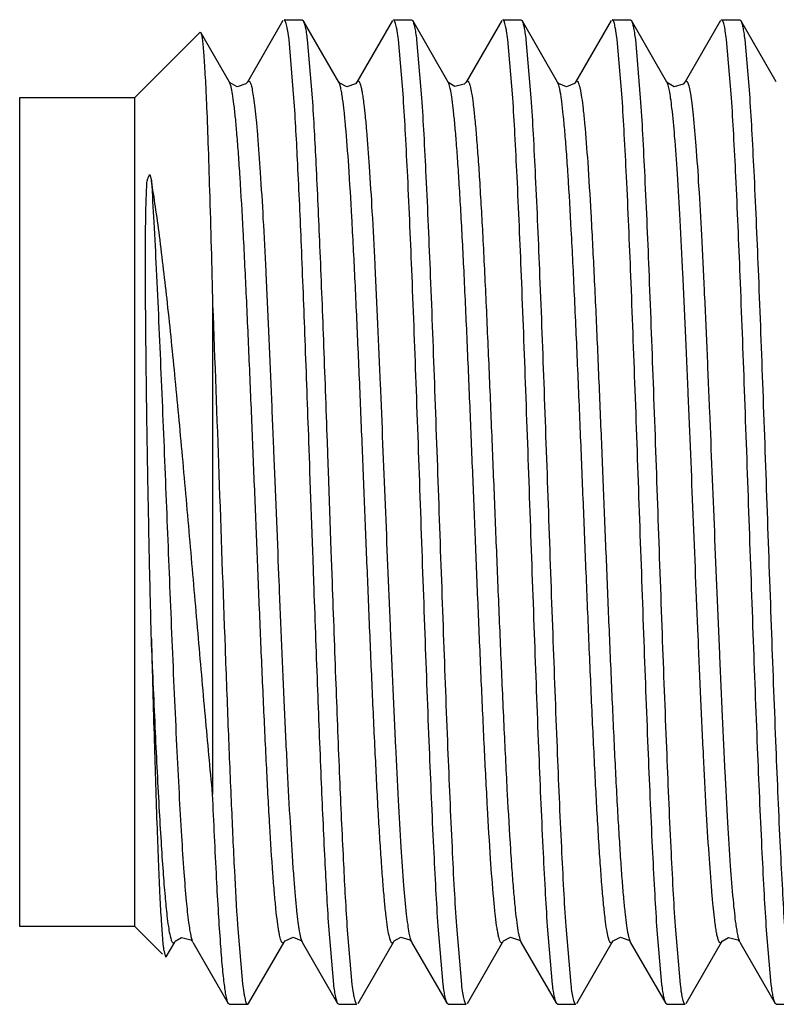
# Model space of a CAD drawing. Header units: inches. Extents: x 0 to 22, y 0 to 17.
# Tile 13 of 47: x 8.199 to 8.391, y 8.364 to 8.614. Entities that reach past the tile are written whole.
import ezdxf

# ---------------------------------------------------------------- set-up
doc = ezdxf.new("R2010")
doc.units = ezdxf.units.IN
doc.header["$LTSCALE"] = 1.21
doc.header["$MEASUREMENT"] = 0
doc.layers.get('0').update_dxf_attribs({"linetype": 'CONTINUOUS'})

msp = doc.modelspace()

# ---------------------------------------------------------------- linework, layer by layer
at = {"color": 7, "linetype": 'CONTINUOUS'}
for p, q in [((8.26575, 8.61355), (8.25673, 8.59796)), ((8.26602, 8.61378), (8.27064, 8.61378)), ((8.27064, 8.61378), (8.27091, 8.61355)), ((8.27992, 8.59796), (8.27091, 8.61355)), ((8.29352, 8.61355), (8.2845, 8.59796)), ((8.29379, 8.61378), (8.29841, 8.61378)), ((8.29841, 8.61378), (8.29868, 8.61356)), ((8.30771, 8.59795), (8.29868, 8.61356)), ((8.32131, 8.61355), (8.31229, 8.59796)), ((8.32157, 8.61378), (8.32619, 8.61378)), ((8.32619, 8.61378), (8.32646, 8.61355)), ((8.33548, 8.59796), (8.32646, 8.61355)), ((8.34908, 8.61355), (8.34006, 8.59796)), ((8.34935, 8.61378), (8.35397, 8.61378)), ((8.35397, 8.61378), (8.35424, 8.61355)), ((8.36326, 8.59796), (8.35424, 8.61355)), ((8.37686, 8.61356), (8.36785, 8.59798)), ((8.37713, 8.61378), (8.38175, 8.61378)), ((8.38175, 8.61378), (8.38201, 8.61356)), ((8.39102, 8.59798), (8.38201, 8.61356)), ((8.2447, 8.6106), (8.22813, 8.59403)), ((8.2447, 8.6106), (8.24487, 8.61053)), ((8.25215, 8.59796), (8.24487, 8.61053)), ((8.26854, 8.59394), (8.26728, 8.60872)), ((8.2719, 8.60872), (8.27316, 8.59394)), ((8.29632, 8.59394), (8.29506, 8.60872)), ((8.29968, 8.60872), (8.30094, 8.59393)), ((8.3241, 8.59394), (8.32283, 8.60872)), ((8.32745, 8.60872), (8.32872, 8.59394)), ((8.35187, 8.59394), (8.35061, 8.60872)), ((8.35523, 8.60872), (8.35649, 8.59394)), ((8.37965, 8.59394), (8.37839, 8.60872)), ((8.38301, 8.60872), (8.38427, 8.59393)), ((8.25217, 8.59792), (8.25214, 8.59796)), ((8.27998, 8.59788), (8.27992, 8.59796)), ((8.33553, 8.59787), (8.33548, 8.59796)), ((8.36329, 8.59792), (8.36326, 8.59796)), ((8.36784, 8.59796), (8.36785, 8.59798)), ((8.19888, 8.38353), (8.19888, 8.59403)), ((8.19888, 8.59403), (8.22813, 8.59403)), ((8.22813, 8.38353), (8.22813, 8.59403)), ((8.23189, 8.57445), (8.23233, 8.57291)), ((8.24788, 8.54139), (8.24788, 8.41714)), ((8.27253, 8.5008), (8.27233, 8.50657)), ((8.27695, 8.50657), (8.27715, 8.50096)), ((8.2726, 8.49895), (8.27253, 8.5008)), ((8.27715, 8.50096), (8.27721, 8.49911)), ((8.27331, 8.47883), (8.2726, 8.49895)), ((8.27721, 8.49911), (8.27793, 8.479)), ((8.27338, 8.47684), (8.27331, 8.47883)), ((8.27793, 8.479), (8.278, 8.477)), ((8.27359, 8.47099), (8.27338, 8.47684)), ((8.278, 8.477), (8.27821, 8.47099)), ((8.22813, 8.38353), (8.19888, 8.38353)), ((8.22813, 8.38353), (8.23516, 8.3765)), ((8.2542, 8.38392), (8.25547, 8.36899)), ((8.27864, 8.36885), (8.27738, 8.38363)), ((8.282, 8.38362), (8.28326, 8.36884)), ((8.30642, 8.36885), (8.30516, 8.38363)), ((8.30978, 8.38362), (8.31104, 8.36884)), ((8.3342, 8.36885), (8.33294, 8.38363)), ((8.33756, 8.38362), (8.33882, 8.36884)), ((8.36198, 8.36885), (8.36071, 8.38363)), ((8.36533, 8.38362), (8.3666, 8.36884)), ((8.38975, 8.36885), (8.38849, 8.38363)), ((8.23518, 8.38009), (8.23534, 8.3785)), ((8.24235, 8.38017), (8.24264, 8.37988)), ((8.23546, 8.37754), (8.23589, 8.37577)), ((8.23608, 8.37584), (8.23826, 8.3796)), ((8.24264, 8.37988), (8.24283, 8.37961)), ((8.24284, 8.3796), (8.25186, 8.36401)), ((8.25702, 8.36401), (8.26604, 8.3796)), ((8.27054, 8.37973), (8.27062, 8.3796)), ((8.27062, 8.3796), (8.27963, 8.36401)), ((8.2848, 8.36402), (8.29381, 8.3796)), ((8.29821, 8.37986), (8.29839, 8.37961)), ((8.29839, 8.3796), (8.30741, 8.36401)), ((8.31257, 8.36401), (8.32159, 8.37961)), ((8.32603, 8.37981), (8.32617, 8.37961)), ((8.32617, 8.3796), (8.32618, 8.37958)), ((8.32618, 8.37958), (8.33519, 8.36401)), ((8.34035, 8.36401), (8.34936, 8.37958)), ((8.34937, 8.37959), (8.34936, 8.37958)), ((8.35381, 8.37981), (8.35395, 8.37961)), ((8.35395, 8.3796), (8.36297, 8.36401)), ((8.36813, 8.36402), (8.37715, 8.3796)), ((8.38153, 8.37988), (8.38172, 8.37961)), ((8.38173, 8.3796), (8.39074, 8.36402)), ((8.25213, 8.36378), (8.25186, 8.36401)), ((8.25213, 8.36378), (8.25675, 8.36378)), ((8.25675, 8.36378), (8.25702, 8.36401)), ((8.27991, 8.36378), (8.27963, 8.36401)), ((8.27991, 8.36378), (8.28452, 8.36378)), ((8.30768, 8.36378), (8.30741, 8.36401)), ((8.30768, 8.36378), (8.3123, 8.36378)), ((8.33546, 8.36378), (8.3352, 8.36401)), ((8.33546, 8.36378), (8.34008, 8.36378)), ((8.36324, 8.36378), (8.36297, 8.36401)), ((8.36324, 8.36378), (8.36786, 8.36378)), ((8.39102, 8.36378), (8.39074, 8.36402)), ((8.39102, 8.36378), (8.39564, 8.36378))]:
    msp.add_line(p, q, dxfattribs=at)
at = {"color": 9, "linetype": 'CONTINUOUS'}
for p, q in [((8.25256, 8.59676), (8.25215, 8.59796)), ((8.30787, 8.59759), (8.3077, 8.59797)), ((8.33579, 8.59716), (8.33548, 8.59796)), ((8.26335, 8.50431), (8.26351, 8.50042)), ((8.26351, 8.50042), (8.26358, 8.49859)), ((8.26358, 8.49859), (8.2644, 8.47848)), ((8.2644, 8.47848), (8.26448, 8.47648)), ((8.26448, 8.47648), (8.2647, 8.47111)), ((8.2702, 8.38078), (8.27062, 8.3796)), ((8.32588, 8.38033), (8.32617, 8.37961)), ((8.35373, 8.38012), (8.35395, 8.37961))]:
    msp.add_line(p, q, dxfattribs=at)
at = {"color": 7, "linetype": 'CONTINUOUS'}
for points in [[(8.25672, 8.59795), (8.25634, 8.59748), (8.25412, 8.59674), (8.25232, 8.59771), (8.25217, 8.59792)], [(8.2845, 8.59796), (8.28413, 8.59749), (8.282, 8.59673), (8.28015, 8.59765), (8.27998, 8.59788)], [(8.31228, 8.59795), (8.3118, 8.59739), (8.30943, 8.59678), (8.30784, 8.59776), (8.30771, 8.59795)], [(8.34006, 8.59796), (8.33978, 8.59759), (8.33778, 8.59673), (8.33573, 8.59762), (8.33553, 8.59787)], [(8.36783, 8.59795), (8.36738, 8.59742), (8.36512, 8.59676), (8.36343, 8.59771), (8.36329, 8.59792)], [(8.23825, 8.3796), (8.23839, 8.3798), (8.23998, 8.38078), (8.24235, 8.38017)], [(8.26604, 8.3796), (8.26628, 8.37994), (8.26834, 8.38084), (8.27034, 8.37997), (8.27054, 8.37973)], [(8.29381, 8.3796), (8.29399, 8.37986), (8.29568, 8.38081), (8.29794, 8.38015), (8.29821, 8.37986)], [(8.32159, 8.3796), (8.32177, 8.37986), (8.32356, 8.38082), (8.32578, 8.38009), (8.32603, 8.37981)], [(8.34937, 8.3796), (8.34959, 8.37992), (8.35144, 8.38083), (8.35357, 8.38008), (8.35381, 8.37981)], [(8.37714, 8.3796), (8.37728, 8.3798), (8.37887, 8.38078), (8.38124, 8.38017), (8.38153, 8.37988)]]:
    msp.add_lwpolyline(points, dxfattribs=at)
for centre, radius, start, end in [((8.27878, 8.38342), 0.04372, 186.4695, 187.249), ((8.26685, 8.38192), 0.0317, 187.2782, 187.9415)]:
    msp.add_arc(centre, radius, start, end, dxfattribs=at)
for points, knots in [([(8.26728, 8.60872), (8.26718, 8.60946), (8.26704, 8.61048), (8.26682, 8.61174), (8.26666, 8.61246), (8.26651, 8.61302), (8.26638, 8.61338), (8.26626, 8.61359), (8.26617, 8.61372), (8.26608, 8.61378), (8.26602, 8.61378)], [0, 0, 0, 0, 0.419291, 0.585665, 0.723188, 0.832018, 0.912649, 0.942832, 0.966772, 1, 1, 1, 1]), ([(8.27091, 8.61355), (8.27095, 8.61346), (8.27105, 8.61326), (8.27123, 8.61271), (8.27144, 8.61178), (8.27168, 8.61038), (8.27182, 8.60931), (8.2719, 8.60872)], [0, 0, 0, 0, 0.059008, 0.136372, 0.347763, 0.63562, 1, 1, 1, 1]), ([(8.29506, 8.60872), (8.29496, 8.60946), (8.29482, 8.61048), (8.2946, 8.61174), (8.29444, 8.61246), (8.29429, 8.61302), (8.29415, 8.61338), (8.29404, 8.61359), (8.29395, 8.61372), (8.29385, 8.61378), (8.29379, 8.61378)], [0, 0, 0, 0, 0.419289, 0.585663, 0.723186, 0.832016, 0.912647, 0.942831, 0.966772, 1, 1, 1, 1]), ([(8.29868, 8.61356), (8.29873, 8.61347), (8.29882, 8.61327), (8.299, 8.61272), (8.29922, 8.61179), (8.29946, 8.61039), (8.2996, 8.60931), (8.29968, 8.60872)], [0, 0, 0, 0, 0.058513, 0.135477, 0.346497, 0.634642, 1, 1, 1, 1]), ([(8.32283, 8.60872), (8.32274, 8.60946), (8.3226, 8.61048), (8.32237, 8.61174), (8.32222, 8.61246), (8.32206, 8.61302), (8.32193, 8.61338), (8.32181, 8.61359), (8.32172, 8.61372), (8.32163, 8.61378), (8.32157, 8.61378)], [0, 0, 0, 0, 0.419467, 0.585926, 0.723525, 0.832411, 0.913055, 0.943214, 0.967092, 1, 1, 1, 1]), ([(8.32646, 8.61354), (8.32651, 8.61346), (8.3266, 8.61325), (8.32678, 8.61271), (8.32699, 8.61178), (8.32723, 8.61038), (8.32738, 8.60931), (8.32745, 8.60872)], [0, 0, 0, 0, 0.059152, 0.136625, 0.348108, 0.635882, 1, 1, 1, 1]), ([(8.35061, 8.60872), (8.35052, 8.60946), (8.35038, 8.61048), (8.35015, 8.61174), (8.35, 8.61246), (8.34984, 8.61302), (8.34971, 8.61338), (8.34959, 8.61359), (8.3495, 8.61372), (8.34941, 8.61378), (8.34935, 8.61378)], [0, 0, 0, 0, 0.419279, 0.585652, 0.723175, 0.832007, 0.912642, 0.942827, 0.96677, 1, 1, 1, 1]), ([(8.35423, 8.61355), (8.35428, 8.61347), (8.35437, 8.61326), (8.35455, 8.61272), (8.35477, 8.61179), (8.35501, 8.61038), (8.35516, 8.60932), (8.35523, 8.60872)], [0, 0, 0, 0, 0.058704, 0.135863, 0.347109, 0.635143, 1, 1, 1, 1]), ([(8.37839, 8.60872), (8.3783, 8.60946), (8.37816, 8.61048), (8.37793, 8.61174), (8.37778, 8.61246), (8.37763, 8.61302), (8.37749, 8.61338), (8.37737, 8.61359), (8.37728, 8.61372), (8.37719, 8.61378), (8.37713, 8.61378)], [0, 0, 0, 0, 0.419079, 0.585359, 0.722804, 0.831581, 0.912208, 0.942423, 0.966434, 1, 1, 1, 1]), ([(8.38201, 8.61356), (8.38206, 8.61347), (8.38216, 8.61327), (8.38234, 8.61272), (8.38255, 8.61179), (8.38279, 8.61039), (8.38293, 8.60931), (8.38301, 8.60872)], [0, 0, 0, 0, 0.058513, 0.135476, 0.346496, 0.634641, 1, 1, 1, 1]), ([(8.24487, 8.61053), (8.24491, 8.61046), (8.24498, 8.61028), (8.24506, 8.60994), (8.24515, 8.60947), (8.24528, 8.60862), (8.24543, 8.60724), (8.2456, 8.60523), (8.24578, 8.60275), (8.24595, 8.59981), (8.24612, 8.59643), (8.24624, 8.59402), (8.24629, 8.59275)], [0, 0, 0, 0, 0.013114, 0.032766, 0.059099, 0.092155, 0.178432, 0.291489, 0.430891, 0.595931, 0.785879, 1, 1, 1, 1]), ([(8.24629, 8.59275), (8.24644, 8.58935), (8.24672, 8.58191), (8.24728, 8.56479), (8.24764, 8.55107), (8.24788, 8.54139)], [0, 0, 0, 0, 0.198543, 0.43481, 1, 1, 1, 1]), ([(8.27233, 8.50657), (8.27202, 8.5152), (8.27142, 8.5318), (8.2705, 8.55533), (8.26959, 8.57583), (8.26891, 8.58835), (8.26854, 8.59394)], [0, 0, 0, 0, 0.296287, 0.569751, 0.807939, 1, 1, 1, 1]), ([(8.27316, 8.59394), (8.27353, 8.58835), (8.2742, 8.57583), (8.27512, 8.55533), (8.27604, 8.5318), (8.27664, 8.5152), (8.27695, 8.50657)], [0, 0, 0, 0, 0.192062, 0.430251, 0.703715, 1, 1, 1, 1]), ([(8.30516, 8.38363), (8.30496, 8.38671), (8.30456, 8.39336), (8.3038, 8.40845), (8.30287, 8.43011), (8.30181, 8.45851), (8.30074, 8.48878), (8.29967, 8.51906), (8.2986, 8.54745), (8.29768, 8.56912), (8.29691, 8.5842), (8.29652, 8.59086), (8.29632, 8.59394)], [0, 0, 0, 0, 0.04399, 0.095061, 0.215228, 0.353058, 0.500002, 0.646946, 0.784775, 0.904941, 0.956011, 1, 1, 1, 1]), ([(8.30094, 8.59393), (8.30114, 8.59085), (8.30153, 8.58419), (8.3023, 8.56911), (8.30322, 8.54744), (8.30429, 8.51905), (8.30536, 8.48877), (8.30643, 8.4585), (8.30749, 8.43011), (8.30842, 8.40844), (8.30918, 8.39336), (8.30958, 8.3867), (8.30978, 8.38362)], [0, 0, 0, 0, 0.043994, 0.095068, 0.21524, 0.353072, 0.500017, 0.646959, 0.784785, 0.904946, 0.956013, 1, 1, 1, 1]), ([(8.33294, 8.38363), (8.33273, 8.38671), (8.33234, 8.39337), (8.33158, 8.40845), (8.33065, 8.43012), (8.32959, 8.45852), (8.32852, 8.48879), (8.32745, 8.51906), (8.32638, 8.54746), (8.32546, 8.56912), (8.32469, 8.5842), (8.3243, 8.59086), (8.3241, 8.59394)], [0, 0, 0, 0, 0.043994, 0.095068, 0.21524, 0.353072, 0.500017, 0.646959, 0.784785, 0.904946, 0.956013, 1, 1, 1, 1]), ([(8.32872, 8.59394), (8.32892, 8.59086), (8.32931, 8.5842), (8.33008, 8.56912), (8.331, 8.54745), (8.33207, 8.51905), (8.33314, 8.48878), (8.33421, 8.45851), (8.33527, 8.43011), (8.33619, 8.40845), (8.33696, 8.39336), (8.33735, 8.3867), (8.33756, 8.38362)], [0, 0, 0, 0, 0.04399, 0.095061, 0.215228, 0.353058, 0.500003, 0.646947, 0.784775, 0.904941, 0.956011, 1, 1, 1, 1]), ([(8.36071, 8.38363), (8.36051, 8.38671), (8.36012, 8.39336), (8.35935, 8.40845), (8.35843, 8.43011), (8.35736, 8.45851), (8.35629, 8.48878), (8.35522, 8.51906), (8.35416, 8.54745), (8.35324, 8.56912), (8.35247, 8.5842), (8.35208, 8.59086), (8.35187, 8.59394)], [0, 0, 0, 0, 0.04399, 0.09506, 0.215228, 0.353057, 0.500001, 0.646946, 0.784775, 0.904941, 0.95601, 1, 1, 1, 1]), ([(8.35649, 8.59394), (8.3567, 8.59086), (8.35709, 8.5842), (8.35785, 8.56912), (8.35878, 8.54745), (8.35984, 8.51905), (8.36091, 8.48878), (8.36198, 8.45851), (8.36305, 8.43011), (8.36397, 8.40845), (8.36474, 8.39336), (8.36513, 8.3867), (8.36533, 8.38362)], [0, 0, 0, 0, 0.04399, 0.09506, 0.215228, 0.353057, 0.500002, 0.646946, 0.784775, 0.904941, 0.95601, 1, 1, 1, 1]), ([(8.38849, 8.38363), (8.38829, 8.38671), (8.3879, 8.39336), (8.38713, 8.40845), (8.38621, 8.43011), (8.38514, 8.45851), (8.38407, 8.48878), (8.383, 8.51906), (8.38193, 8.54745), (8.38101, 8.56912), (8.38025, 8.5842), (8.37985, 8.59086), (8.37965, 8.59394)], [0, 0, 0, 0, 0.04399, 0.095061, 0.215228, 0.353058, 0.500002, 0.646947, 0.784775, 0.904941, 0.956011, 1, 1, 1, 1]), ([(8.38427, 8.59393), (8.38447, 8.59085), (8.38486, 8.58419), (8.38563, 8.56911), (8.38655, 8.54744), (8.38762, 8.51905), (8.38869, 8.48877), (8.38976, 8.4585), (8.39083, 8.43011), (8.39175, 8.40844), (8.39252, 8.39336), (8.39291, 8.3867), (8.39311, 8.38362)], [0, 0, 0, 0, 0.043994, 0.095068, 0.21524, 0.353072, 0.500017, 0.646959, 0.784785, 0.904946, 0.956013, 1, 1, 1, 1]), ([(8.23233, 8.4566), (8.23218, 8.46193), (8.23192, 8.47268), (8.23159, 8.48886), (8.23135, 8.50236), (8.23118, 8.51306), (8.23107, 8.52089), (8.23098, 8.52854), (8.2309, 8.53596), (8.23085, 8.54312), (8.23083, 8.54891), (8.23082, 8.55338), (8.23083, 8.55661), (8.23085, 8.55974), (8.23088, 8.5623), (8.23092, 8.5643), (8.23095, 8.56577), (8.23098, 8.56722), (8.23102, 8.56841), (8.23106, 8.56935), (8.2311, 8.57005), (8.23113, 8.57074), (8.23114, 8.57142), (8.23115, 8.57211), (8.23125, 8.57286), (8.23151, 8.57365), (8.23175, 8.57418), (8.23189, 8.57445)], [0, 0, 0, 0, 0.135531, 0.273592, 0.411233, 0.478964, 0.545481, 0.610425, 0.673446, 0.734229, 0.792471, 0.820553, 0.8479, 0.874493, 0.900321, 0.912949, 0.925381, 0.937626, 0.949708, 0.955702, 0.961661, 0.967531, 0.973245, 0.978949, 0.985112, 0.992189, 1, 1, 1, 1]), ([(8.24788, 8.41714), (8.24724, 8.42372), (8.24599, 8.43736), (8.24415, 8.45826), (8.24229, 8.47981), (8.2404, 8.50129), (8.23848, 8.52196), (8.23654, 8.54107), (8.23484, 8.55569), (8.23342, 8.56605), (8.2327, 8.57072), (8.23233, 8.57291)], [0, 0, 0, 0, 0.126841, 0.262348, 0.401978, 0.541281, 0.675484, 0.799722, 0.909411, 0.957379, 1, 1, 1, 1]), ([(8.24788, 8.54139), (8.24844, 8.52706), (8.24948, 8.49799), (8.25074, 8.46199), (8.2518, 8.43397), (8.25257, 8.41514), (8.25334, 8.39865), (8.2539, 8.3885), (8.2542, 8.38392)], [0, 0, 0, 0, 0.273017, 0.553675, 0.685766, 0.806656, 0.912513, 1, 1, 1, 1]), ([(8.27738, 8.38363), (8.27701, 8.38921), (8.27634, 8.40174), (8.27542, 8.42223), (8.2745, 8.44576), (8.2739, 8.46236), (8.27359, 8.47099)], [0, 0, 0, 0, 0.192062, 0.430251, 0.703715, 1, 1, 1, 1]), ([(8.27821, 8.47099), (8.27852, 8.46236), (8.27912, 8.44576), (8.28004, 8.42223), (8.28096, 8.40174), (8.28163, 8.38921), (8.282, 8.38362)], [0, 0, 0, 0, 0.296287, 0.569751, 0.807939, 1, 1, 1, 1]), ([(8.23233, 8.4566), (8.23255, 8.44796), (8.23299, 8.43189), (8.23359, 8.41272), (8.23409, 8.39956), (8.23443, 8.3917), (8.23478, 8.38536), (8.23504, 8.38167), (8.23518, 8.38009)], [0, 0, 0, 0, 0.338582, 0.629698, 0.751452, 0.854777, 0.938021, 1, 1, 1, 1]), ([(8.24991, 8.37925), (8.24972, 8.38177), (8.24936, 8.38728), (8.24865, 8.39991), (8.24819, 8.41001), (8.24788, 8.41714)], [0, 0, 0, 0, 0.200524, 0.436432, 1, 1, 1, 1]), ([(8.25186, 8.36401), (8.25181, 8.3641), (8.25172, 8.3643), (8.25154, 8.36483), (8.25133, 8.36574), (8.2511, 8.3671), (8.25086, 8.36884), (8.25062, 8.37094), (8.25027, 8.37444), (8.25005, 8.37725), (8.24991, 8.37925)], [0, 0, 0, 0, 0.01855, 0.042852, 0.109171, 0.199302, 0.313143, 0.450474, 0.611026, 1, 1, 1, 1]), ([(8.25547, 8.36899), (8.25556, 8.36823), (8.2557, 8.36717), (8.25593, 8.36588), (8.25609, 8.36514), (8.25624, 8.36457), (8.25638, 8.36419), (8.2565, 8.36397), (8.25659, 8.36385), (8.25669, 8.36378), (8.25675, 8.36378)], [0, 0, 0, 0, 0.419531, 0.585999, 0.723586, 0.832437, 0.91303, 0.943163, 0.967026, 1, 1, 1, 1]), ([(8.27964, 8.36402), (8.27959, 8.3641), (8.27949, 8.36431), (8.27931, 8.36485), (8.2791, 8.36578), (8.27886, 8.36718), (8.27872, 8.36825), (8.27864, 8.36885)], [0, 0, 0, 0, 0.059009, 0.136373, 0.347763, 0.635621, 1, 1, 1, 1]), ([(8.28326, 8.36884), (8.28336, 8.36811), (8.2835, 8.36708), (8.28372, 8.36582), (8.28388, 8.3651), (8.28403, 8.36455), (8.28416, 8.36418), (8.28428, 8.36397), (8.28437, 8.36385), (8.28447, 8.36378), (8.28452, 8.36378)], [0, 0, 0, 0, 0.419297, 0.585675, 0.723202, 0.832034, 0.912666, 0.942849, 0.966786, 1, 1, 1, 1]), ([(8.30741, 8.36402), (8.30736, 8.3641), (8.30727, 8.36431), (8.30709, 8.36485), (8.30688, 8.36578), (8.30664, 8.36718), (8.30649, 8.36825), (8.30642, 8.36885)], [0, 0, 0, 0, 0.058994, 0.136346, 0.347725, 0.635591, 1, 1, 1, 1]), ([(8.31104, 8.36884), (8.31113, 8.36811), (8.31127, 8.36708), (8.3115, 8.36582), (8.31166, 8.3651), (8.31181, 8.36455), (8.31194, 8.36418), (8.31206, 8.36397), (8.31215, 8.36385), (8.31224, 8.36378), (8.3123, 8.36378)], [0, 0, 0, 0, 0.419468, 0.585928, 0.723527, 0.832412, 0.913056, 0.943215, 0.967093, 1, 1, 1, 1]), ([(8.33519, 8.36401), (8.33514, 8.36409), (8.33505, 8.3643), (8.33487, 8.36484), (8.33466, 8.36577), (8.33442, 8.36718), (8.33427, 8.36825), (8.3342, 8.36885)], [0, 0, 0, 0, 0.058512, 0.135475, 0.346495, 0.634641, 1, 1, 1, 1]), ([(8.33882, 8.36884), (8.33891, 8.36811), (8.33905, 8.36708), (8.33927, 8.36582), (8.33943, 8.3651), (8.33958, 8.36455), (8.33972, 8.36418), (8.33983, 8.36397), (8.33992, 8.36385), (8.34002, 8.36378), (8.34008, 8.36378)], [0, 0, 0, 0, 0.419074, 0.585353, 0.722798, 0.831576, 0.912204, 0.942421, 0.966433, 1, 1, 1, 1]), ([(8.36297, 8.36401), (8.36293, 8.3641), (8.36283, 8.3643), (8.36265, 8.36485), (8.36244, 8.36577), (8.3622, 8.36718), (8.36205, 8.36825), (8.36198, 8.36885)], [0, 0, 0, 0, 0.058703, 0.13586, 0.347104, 0.63514, 1, 1, 1, 1]), ([(8.3666, 8.36884), (8.36669, 8.36811), (8.36683, 8.36708), (8.36705, 8.36582), (8.36721, 8.3651), (8.36736, 8.36455), (8.3675, 8.36418), (8.36761, 8.36397), (8.3677, 8.36385), (8.3678, 8.36378), (8.36786, 8.36378)], [0, 0, 0, 0, 0.419286, 0.58566, 0.723183, 0.832014, 0.912646, 0.942831, 0.966772, 1, 1, 1, 1]), ([(8.39074, 8.36402), (8.3907, 8.3641), (8.3906, 8.36431), (8.39042, 8.36486), (8.39021, 8.36578), (8.38997, 8.36719), (8.38983, 8.36825), (8.38975, 8.36885)], [0, 0, 0, 0, 0.059155, 0.136629, 0.348114, 0.635886, 1, 1, 1, 1])]:
    msp.add_open_spline(points, degree=3, knots=knots, dxfattribs=at)
at = {"color": 9, "linetype": 'CONTINUOUS'}
for points, knots in [([(8.25673, 8.59796), (8.25677, 8.59803), (8.25684, 8.59815), (8.25703, 8.59825), (8.25717, 8.59818), (8.25726, 8.59809), (8.25737, 8.59792), (8.2575, 8.59763), (8.25766, 8.59717), (8.25781, 8.59657), (8.25791, 8.59612), (8.25795, 8.59587)], [0, 0, 0, 0, 0.081997, 0.136505, 0.189591, 0.225032, 0.268872, 0.385524, 0.544598, 0.748763, 1, 1, 1, 1]), ([(8.2809, 8.59367), (8.28082, 8.5942), (8.28068, 8.59515), (8.28044, 8.59639), (8.28021, 8.5973), (8.28003, 8.59778), (8.27992, 8.59796)], [0, 0, 0, 0, 0.365534, 0.651795, 0.861609, 1, 1, 1, 1]), ([(8.2845, 8.59796), (8.28454, 8.59801), (8.2846, 8.5981), (8.2847, 8.59821), (8.28483, 8.59824), (8.28495, 8.59819), (8.28505, 8.59807), (8.28516, 8.5979), (8.28527, 8.59766), (8.28538, 8.59735), (8.28549, 8.59697), (8.28564, 8.59633), (8.28584, 8.59533), (8.28607, 8.59391), (8.28621, 8.59285), (8.28628, 8.59228)], [0, 0, 0, 0, 0.028074, 0.048813, 0.065198, 0.082225, 0.104517, 0.134581, 0.17364, 0.222386, 0.281272, 0.350661, 0.52206, 0.73814, 1, 1, 1, 1]), ([(8.32001, 8.38382), (8.31987, 8.38482), (8.3196, 8.3871), (8.31904, 8.39272), (8.31838, 8.40167), (8.31762, 8.41447), (8.31685, 8.42955), (8.3161, 8.44617), (8.31536, 8.46351), (8.31466, 8.48088), (8.31396, 8.49823), (8.31325, 8.5156), (8.31251, 8.53291), (8.31176, 8.54943), (8.3111, 8.56233), (8.31055, 8.57163), (8.31016, 8.57763), (8.30977, 8.5829), (8.30939, 8.58738), (8.30902, 8.59106), (8.30865, 8.59394), (8.30834, 8.59584), (8.30807, 8.59697), (8.30794, 8.5974), (8.30787, 8.59759)], [0, 0, 0, 0, 0.014169, 0.032126, 0.07918, 0.139893, 0.211609, 0.290662, 0.372955, 0.454665, 0.534153, 0.616084, 0.698246, 0.776811, 0.847686, 0.879075, 0.907274, 0.931987, 0.953029, 0.97031, 0.983813, 0.993653, 0.997247, 1, 1, 1, 1]), ([(8.31228, 8.59796), (8.31232, 8.59802), (8.31238, 8.59812), (8.31251, 8.59823), (8.31266, 8.59823), (8.31279, 8.59813), (8.31291, 8.59796), (8.31303, 8.5977), (8.31315, 8.59736), (8.31323, 8.5971), (8.31326, 8.59696)], [0, 0, 0, 0, 0.108715, 0.185948, 0.249307, 0.325091, 0.431654, 0.577234, 0.765871, 1, 1, 1, 1]), ([(8.34006, 8.59796), (8.34009, 8.59801), (8.34014, 8.59809), (8.34023, 8.59818), (8.34034, 8.59823), (8.34044, 8.59822), (8.34054, 8.59815), (8.34068, 8.59798), (8.34084, 8.59763), (8.34103, 8.59705), (8.34131, 8.59584), (8.34148, 8.59482), (8.34159, 8.59406)], [0, 0, 0, 0, 0.034167, 0.060433, 0.08111, 0.100258, 0.122647, 0.151671, 0.235912, 0.360242, 0.527794, 1, 1, 1, 1]), ([(8.36453, 8.59132), (8.36443, 8.59217), (8.36424, 8.59368), (8.36393, 8.59563), (8.36366, 8.59689), (8.36343, 8.5976), (8.36332, 8.59786), (8.36326, 8.59796)], [0, 0, 0, 0, 0.379202, 0.669722, 0.874707, 0.946786, 1, 1, 1, 1]), ([(8.36784, 8.59797), (8.36787, 8.59802), (8.36792, 8.5981), (8.36801, 8.59819), (8.36811, 8.59823), (8.36821, 8.59822), (8.36831, 8.59816), (8.36845, 8.598), (8.36852, 8.59784), (8.36857, 8.59772)], [0, 0, 0, 0, 0.145038, 0.257256, 0.346269, 0.428683, 0.524042, 0.646559, 1, 1, 1, 1]), ([(8.36857, 8.59772), (8.36863, 8.59757), (8.36875, 8.59722), (8.36899, 8.59629), (8.36928, 8.59473), (8.36961, 8.59236), (8.36981, 8.59055), (8.36992, 8.58953)], [0, 0, 0, 0, 0.058451, 0.13474, 0.343869, 0.631404, 1, 1, 1, 1]), ([(8.26471, 8.38224), (8.26456, 8.38306), (8.26429, 8.38497), (8.26392, 8.38825), (8.26354, 8.39233), (8.26299, 8.39934), (8.26232, 8.40985), (8.26156, 8.42423), (8.2608, 8.44041), (8.26005, 8.4576), (8.25934, 8.47498), (8.25864, 8.49232), (8.25794, 8.50967), (8.25721, 8.52705), (8.25646, 8.54393), (8.2557, 8.55947), (8.25503, 8.57122), (8.25448, 8.57937), (8.2541, 8.58439), (8.25372, 8.58862), (8.25335, 8.59205), (8.25298, 8.59468), (8.25271, 8.59616), (8.25256, 8.59676)], [0, 0, 0, 0, 0.011622, 0.026958, 0.046066, 0.068875, 0.124991, 0.19309, 0.269809, 0.351131, 0.433177, 0.512688, 0.593345, 0.675534, 0.755478, 0.829136, 0.892688, 0.919716, 0.943195, 0.962988, 0.979017, 0.99131, 1, 1, 1, 1]), ([(8.25795, 8.59587), (8.25808, 8.59522), (8.25832, 8.59373), (8.25864, 8.59117), (8.25897, 8.58799), (8.25945, 8.58252), (8.26004, 8.57423), (8.26072, 8.56273), (8.26139, 8.54947), (8.26206, 8.53496), (8.26272, 8.51976), (8.26314, 8.50947), (8.26335, 8.50431)], [0, 0, 0, 0, 0.021415, 0.049453, 0.084297, 0.125929, 0.228956, 0.355996, 0.502662, 0.663154, 0.830959, 1, 1, 1, 1]), ([(8.31326, 8.59696), (8.31342, 8.59636), (8.31371, 8.59488), (8.31408, 8.5922), (8.31446, 8.58867), (8.31486, 8.58426), (8.31526, 8.579), (8.31583, 8.57041), (8.31653, 8.55802), (8.31732, 8.54167), (8.31809, 8.52399), (8.31884, 8.5059), (8.31957, 8.48783), (8.3203, 8.46977), (8.32106, 8.45169), (8.32183, 8.4341), (8.32263, 8.41794), (8.32332, 8.40577), (8.32389, 8.3974), (8.32429, 8.39231), (8.32469, 8.38808), (8.32507, 8.38473), (8.3254, 8.38248), (8.32568, 8.38111), (8.32581, 8.38056), (8.32588, 8.38033)], [0, 0, 0, 0, 0.008524, 0.020899, 0.037275, 0.05769, 0.082059, 0.110218, 0.1766, 0.253464, 0.336476, 0.42119, 0.503597, 0.586327, 0.671054, 0.753639, 0.829598, 0.894663, 0.922051, 0.945599, 0.965174, 0.980701, 0.992256, 0.996592, 1, 1, 1, 1]), ([(8.34834, 8.3808), (8.34818, 8.38142), (8.3479, 8.38297), (8.34753, 8.38573), (8.34714, 8.38935), (8.34675, 8.39383), (8.34635, 8.39915), (8.34578, 8.40778), (8.34509, 8.42018), (8.34431, 8.43651), (8.34353, 8.45412), (8.34279, 8.4721), (8.34207, 8.49005), (8.34134, 8.50801), (8.34059, 8.52598), (8.33982, 8.54347), (8.33903, 8.55954), (8.33834, 8.57165), (8.33777, 8.58), (8.33737, 8.58509), (8.33698, 8.58932), (8.3366, 8.5927), (8.33627, 8.59497), (8.336, 8.59636), (8.33586, 8.59692), (8.33579, 8.59716)], [0, 0, 0, 0, 0.008969, 0.02177, 0.038541, 0.059302, 0.083964, 0.112348, 0.178969, 0.255795, 0.338539, 0.422842, 0.504795, 0.58718, 0.671504, 0.753687, 0.829313, 0.894185, 0.921544, 0.94511, 0.964748, 0.980383, 0.992082, 0.996501, 1, 1, 1, 1]), ([(8.29304, 8.37995), (8.29297, 8.38014), (8.29284, 8.38056), (8.29257, 8.38168), (8.29226, 8.38356), (8.29189, 8.38642), (8.29152, 8.39008), (8.29114, 8.39454), (8.29075, 8.39979), (8.29036, 8.40577), (8.28981, 8.41505), (8.28915, 8.42792), (8.2884, 8.44442), (8.28766, 8.46172), (8.28695, 8.4791), (8.28625, 8.49644), (8.28555, 8.5138), (8.28481, 8.53114), (8.28406, 8.54778), (8.28329, 8.56288), (8.28253, 8.57571), (8.28187, 8.5847), (8.28132, 8.59036), (8.28104, 8.59266), (8.2809, 8.59367)], [0, 0, 0, 0, 0.002713, 0.006265, 0.016016, 0.029426, 0.046613, 0.06756, 0.092182, 0.120296, 0.151607, 0.22236, 0.300853, 0.382998, 0.464965, 0.544464, 0.626141, 0.708457, 0.787593, 0.859451, 0.920357, 0.967637, 0.985712, 1, 1, 1, 1]), ([(8.34159, 8.59406), (8.34174, 8.59309), (8.34201, 8.59088), (8.34256, 8.58538), (8.34322, 8.57659), (8.34399, 8.56397), (8.34475, 8.54902), (8.34551, 8.53248), (8.34624, 8.51517), (8.34695, 8.4978), (8.34765, 8.48047), (8.34836, 8.4631), (8.34909, 8.44578), (8.34984, 8.42919), (8.3505, 8.4162), (8.35105, 8.4068), (8.35144, 8.4007), (8.35183, 8.39534), (8.35221, 8.39075), (8.35258, 8.38696), (8.35295, 8.38397), (8.35327, 8.38198), (8.35353, 8.38079), (8.35366, 8.38032), (8.35373, 8.38012)], [0, 0, 0, 0, 0.013697, 0.031168, 0.077264, 0.137116, 0.208149, 0.286753, 0.368845, 0.450607, 0.529981, 0.611643, 0.693793, 0.77262, 0.844036, 0.875789, 0.904399, 0.929569, 0.951088, 0.968867, 0.982867, 0.993191, 0.997021, 1, 1, 1, 1]), ([(8.28628, 8.59228), (8.2864, 8.59128), (8.28664, 8.58906), (8.28713, 8.5838), (8.28772, 8.57572), (8.2884, 8.56441), (8.28908, 8.55124), (8.28976, 8.53673), (8.29064, 8.51637), (8.29168, 8.49066), (8.29272, 8.46493), (8.29359, 8.44451), (8.29426, 8.42976), (8.29495, 8.41621), (8.29563, 8.4044), (8.2963, 8.39475), (8.2968, 8.38909), (8.29707, 8.38667)], [0, 0, 0, 0, 0.014673, 0.032438, 0.077004, 0.132685, 0.197581, 0.269102, 0.344294, 0.494495, 0.643918, 0.71956, 0.792257, 0.859022, 0.917153, 0.964563, 1, 1, 1, 1]), ([(8.37532, 8.38572), (8.3752, 8.38675), (8.37495, 8.38903), (8.37447, 8.39442), (8.37388, 8.40265), (8.3732, 8.41412), (8.37251, 8.42741), (8.37184, 8.44199), (8.37096, 8.46237), (8.36992, 8.48807), (8.36889, 8.51379), (8.36801, 8.53418), (8.36734, 8.54886), (8.36665, 8.56229), (8.36597, 8.57394), (8.3653, 8.58342), (8.3648, 8.58897), (8.36453, 8.59132)], [0, 0, 0, 0, 0.015159, 0.033401, 0.078875, 0.135333, 0.200817, 0.272703, 0.348024, 0.497925, 0.647531, 0.723021, 0.79535, 0.861539, 0.918921, 0.965468, 1, 1, 1, 1]), ([(8.36992, 8.58953), (8.37019, 8.58694), (8.37069, 8.58092), (8.37137, 8.57078), (8.37205, 8.55856), (8.37273, 8.54471), (8.3734, 8.52978), (8.37426, 8.50933), (8.3753, 8.48359), (8.37634, 8.45793), (8.37723, 8.43765), (8.37791, 8.42339), (8.37859, 8.41058), (8.37927, 8.39972), (8.37986, 8.39206), (8.38034, 8.38715), (8.38059, 8.38512), (8.38071, 8.38421)], [0, 0, 0, 0, 0.038124, 0.088048, 0.148312, 0.216668, 0.290329, 0.366312, 0.515225, 0.666192, 0.740931, 0.81135, 0.874549, 0.92806, 0.970145, 0.986621, 1, 1, 1, 1]), ([(8.23233, 8.57291), (8.23255, 8.5694), (8.23298, 8.56191), (8.23381, 8.54558), (8.23478, 8.52367), (8.23588, 8.49684), (8.23697, 8.46972), (8.2379, 8.44734), (8.23871, 8.4298), (8.23931, 8.41778), (8.23991, 8.40705), (8.24051, 8.39793), (8.2411, 8.39061), (8.24154, 8.38637), (8.24177, 8.38458)], [0, 0, 0, 0, 0.056007, 0.11936, 0.259984, 0.404916, 0.546573, 0.691757, 0.761252, 0.825771, 0.883293, 0.93217, 0.97124, 1, 1, 1, 1]), ([(8.2647, 8.47111), (8.26491, 8.46583), (8.26535, 8.45533), (8.26602, 8.43989), (8.2667, 8.42528), (8.26739, 8.41208), (8.268, 8.40222), (8.26849, 8.39543), (8.26883, 8.39125), (8.26917, 8.38771), (8.2695, 8.38483), (8.26983, 8.38259), (8.27007, 8.38131), (8.2702, 8.38078)], [0, 0, 0, 0, 0.175226, 0.348158, 0.512078, 0.660039, 0.786032, 0.839366, 0.885738, 0.924989, 0.957014, 0.981939, 1, 1, 1, 1]), ([(8.23637, 8.38623), (8.23618, 8.38787), (8.23582, 8.39161), (8.23532, 8.39789), (8.23482, 8.40544), (8.23411, 8.41765), (8.23326, 8.43483), (8.23264, 8.4491), (8.23233, 8.4566)], [0, 0, 0, 0, 0.070425, 0.160004, 0.267901, 0.392313, 0.680592, 1, 1, 1, 1]), ([(8.23772, 8.37948), (8.23766, 8.37957), (8.23753, 8.3798), (8.23738, 8.38024), (8.23721, 8.38083), (8.23697, 8.38194), (8.23668, 8.38376), (8.23648, 8.38533), (8.23637, 8.38623)], [0, 0, 0, 0, 0.046582, 0.1133, 0.201801, 0.313199, 0.607439, 1, 1, 1, 1]), ([(8.29707, 8.38667), (8.29718, 8.38576), (8.29737, 8.38416), (8.29769, 8.38209), (8.29797, 8.38075), (8.29821, 8.38), (8.29833, 8.37972), (8.29839, 8.37961)], [0, 0, 0, 0, 0.380161, 0.670992, 0.875675, 0.947351, 1, 1, 1, 1]), ([(8.37715, 8.3796), (8.37711, 8.37955), (8.37705, 8.37945), (8.37694, 8.37935), (8.37681, 8.37933), (8.37669, 8.37939), (8.37658, 8.37951), (8.37647, 8.3797), (8.37636, 8.37996), (8.37625, 8.38029), (8.37614, 8.3807), (8.37597, 8.38139), (8.37577, 8.38246), (8.37554, 8.38398), (8.3754, 8.3851), (8.37532, 8.38572)], [0, 0, 0, 0, 0.026855, 0.046531, 0.062185, 0.078986, 0.101415, 0.131782, 0.171211, 0.220343, 0.279613, 0.349373, 0.521412, 0.737923, 1, 1, 1, 1]), ([(8.24177, 8.38458), (8.24185, 8.38396), (8.24201, 8.38285), (8.24227, 8.38141), (8.2425, 8.38046), (8.24269, 8.37991), (8.24278, 8.3797), (8.24283, 8.37961)], [0, 0, 0, 0, 0.369249, 0.656694, 0.865167, 0.941343, 1, 1, 1, 1]), ([(8.32159, 8.3796), (8.32156, 8.37955), (8.32151, 8.37947), (8.32141, 8.37937), (8.32131, 8.37933), (8.3212, 8.37935), (8.3211, 8.37942), (8.32095, 8.37961), (8.32079, 8.37999), (8.3206, 8.38062), (8.3204, 8.38147), (8.3202, 8.38256), (8.32008, 8.38337), (8.32001, 8.38382)], [0, 0, 0, 0, 0.032684, 0.057621, 0.077266, 0.095884, 0.118245, 0.147536, 0.232669, 0.357972, 0.526447, 0.740064, 1, 1, 1, 1]), ([(8.38071, 8.38421), (8.38079, 8.38364), (8.38094, 8.38262), (8.38119, 8.38128), (8.38143, 8.38032), (8.38161, 8.3798), (8.38172, 8.37961)], [0, 0, 0, 0, 0.3666, 0.653241, 0.862704, 1, 1, 1, 1]), ([(8.26604, 8.3796), (8.26601, 8.37956), (8.26596, 8.37949), (8.26588, 8.3794), (8.2658, 8.37934), (8.26567, 8.37933), (8.26555, 8.37941), (8.26546, 8.37953), (8.26534, 8.37974), (8.2652, 8.38011), (8.26503, 8.38067), (8.26486, 8.38139), (8.26476, 8.38194), (8.26471, 8.38224)], [0, 0, 0, 0, 0.041072, 0.073772, 0.099935, 0.122725, 0.174291, 0.210358, 0.25531, 0.374953, 0.537431, 0.745198, 1, 1, 1, 1]), ([(8.34936, 8.37959), (8.34933, 8.37953), (8.34926, 8.37943), (8.34912, 8.37933), (8.34897, 8.37934), (8.34883, 8.37947), (8.34871, 8.37967), (8.34859, 8.37996), (8.34846, 8.38034), (8.34838, 8.38063), (8.34834, 8.3808)], [0, 0, 0, 0, 0.101161, 0.172132, 0.232503, 0.309176, 0.418701, 0.56819, 0.761203, 1, 1, 1, 1]), ([(8.23825, 8.3796), (8.23822, 8.37953), (8.23815, 8.37943), (8.238, 8.37932), (8.23783, 8.37935), (8.23776, 8.37944), (8.23772, 8.37948)], [0, 0, 0, 0, 0.32275, 0.545466, 0.740197, 1, 1, 1, 1]), ([(8.29381, 8.3796), (8.29378, 8.37955), (8.29373, 8.37947), (8.29363, 8.37937), (8.29353, 8.37933), (8.29342, 8.37935), (8.29332, 8.37943), (8.29317, 8.37962), (8.29309, 8.37981), (8.29304, 8.37995)], [0, 0, 0, 0, 0.139279, 0.245205, 0.328561, 0.408093, 0.504464, 0.631202, 1, 1, 1, 1])]:
    msp.add_open_spline(points, degree=3, knots=knots, dxfattribs=at)

doc.saveas('drawing.dxf')
